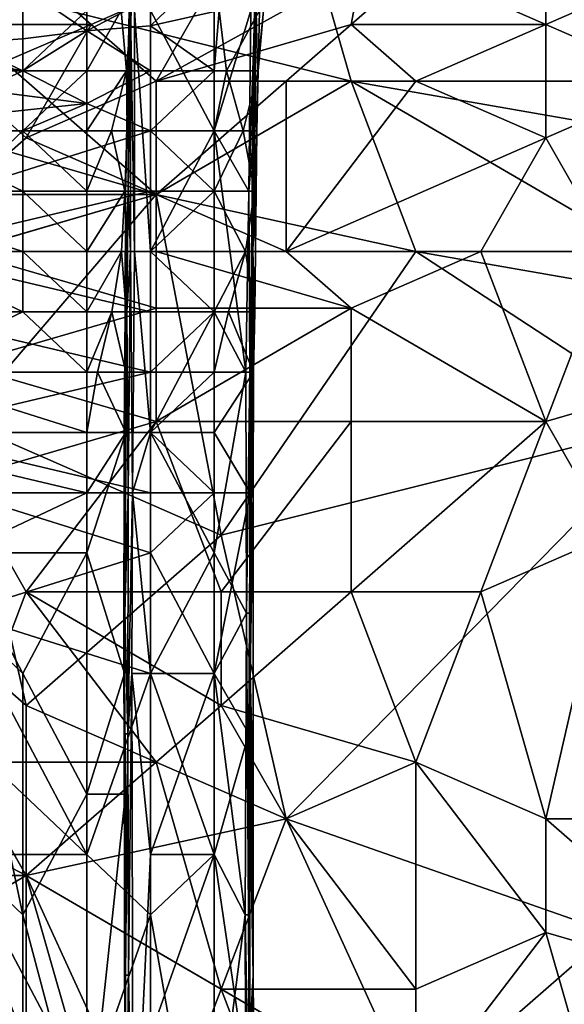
# Model space of a CAD drawing. Extents: x -1.1 to 1.1, y -0.36 to 0.36.
# Tile 65 of 256: x -0.9522 to -0.9147, y 0.0855 to 0.1533. Entities that reach past the tile are written whole.
import ezdxf

# ---------------------------------------------------------------- set-up
doc = ezdxf.new("R2010")
doc.units = 0

msp = doc.modelspace()

# ---------------------------------------------------------------- linework, layer by layer
for points in [[(-0.93388, 0.164662, 0.26619), (-0.898112, 0.172474, 0.266419), (-0.902583, 0.149037, 0.265973)], [(-0.951065, 0.164662, 0.592581), (-0.965177, 0.151758, 0.588675), (-0.955087, 0.160755, 0.584769)], [(-0.960706, 0.155827, 0.592581), (-0.965177, 0.151758, 0.588675), (-0.951065, 0.164662, 0.592581)], [(-0.93388, 0.164662, 0.26619), (-0.929409, 0.149037, 0.265979), (-0.960706, 0.156849, 0.265931)], [(-0.902583, 0.149037, 0.265973), (-0.929409, 0.149037, 0.265979), (-0.93388, 0.164662, 0.26619)], [(-0.94476, 0.149758, 0.22932), (-0.944404, 0.158058, 0.221806), (-0.944826, 0.145608, 0.221806)], [(-0.944539, 0.153908, 0.218049), (-0.944826, 0.145608, 0.221806), (-0.944404, 0.158058, 0.221806)], [(-0.944688, 0.153908, 0.240592), (-0.944545, 0.158058, 0.233077), (-0.94476, 0.149758, 0.22932)], [(-0.944472, 0.158058, 0.22932), (-0.94476, 0.149758, 0.22932), (-0.944545, 0.158058, 0.233077)], [(-0.944404, 0.158058, 0.221806), (-0.94476, 0.149758, 0.22932), (-0.944472, 0.158058, 0.22932)], [(-0.944688, 0.153908, 0.240592), (-0.944739, 0.141458, 0.251863), (-0.944637, 0.158058, 0.251863)], [(-0.944739, 0.141458, 0.251863), (-0.944593, 0.153908, 0.25562), (-0.944637, 0.158058, 0.251863)], [(-0.969648, 0.149037, 0.265811), (-0.960706, 0.156849, 0.265931), (-0.942822, 0.141224, 0.265939)], [(-0.942822, 0.141224, 0.265939), (-0.960706, 0.156849, 0.265931), (-0.929409, 0.149037, 0.265979)], [(-0.956235, 0.152943, 0.37208), (-0.947293, 0.152943, 0.373587), (-0.951764, 0.156849, 0.370285)], [(-0.951764, 0.156849, 0.370285), (-0.956235, 0.15633, 0.369925), (-0.956235, 0.152943, 0.37208)], [(-0.938821, 0.157074, 0.199263), (-0.9476, 0.152499, 0.20302), (-0.95199, 0.1555, 0.199263)], [(-0.938351, 0.156849, 0.372235), (-0.951764, 0.156849, 0.370285), (-0.947293, 0.152943, 0.373587)], [(-0.938821, 0.157074, 0.199263), (-0.94321, 0.152852, 0.20302), (-0.9476, 0.152499, 0.20302)], [(-0.947293, 0.152943, 0.373587), (-0.942822, 0.149037, 0.375729), (-0.938351, 0.156849, 0.372235)], [(-0.94321, 0.152852, 0.20302), (-0.938821, 0.157074, 0.199263), (-0.938484, 0.153908, 0.20302)], [(-0.928675, 0.156849, 0.373831), (-0.938351, 0.156849, 0.372235), (-0.942822, 0.149037, 0.375729)], [(-0.942822, 0.149037, 0.375729), (-0.929409, 0.152943, 0.37591), (-0.928675, 0.156849, 0.373831)], [(-0.929409, 0.152943, 0.37591), (-0.915996, 0.152943, 0.377184), (-0.924938, 0.156849, 0.374284)], [(-0.924938, 0.156849, 0.374284), (-0.928675, 0.156849, 0.373831), (-0.929409, 0.152943, 0.37591)], [(-0.915996, 0.152943, 0.377184), (-0.915996, 0.156849, 0.37519), (-0.924938, 0.156849, 0.374284)], [(-0.907054, 0.156849, 0.375639), (-0.915996, 0.156849, 0.37519), (-0.915996, 0.152943, 0.377184)], [(-0.915996, 0.152943, 0.377184), (-0.907054, 0.149037, 0.378878), (-0.907054, 0.156849, 0.375639)], [(-0.960769, 0.151351, 0.20302), (-0.969548, 0.153908, 0.199974), (-0.95199, 0.1555, 0.199263)], [(-0.95199, 0.1555, 0.199263), (-0.95199, 0.151946, 0.20302), (-0.960769, 0.151351, 0.20302)], [(-0.95199, 0.151946, 0.20302), (-0.95199, 0.1555, 0.199263), (-0.9476, 0.152499, 0.20302)], [(-0.95199, 0.149758, 0.21427), (-0.95199, 0.155145, 0.210535), (-0.960769, 0.153908, 0.21107)], [(-0.9476, 0.153908, 0.21204), (-0.95199, 0.155145, 0.210535), (-0.95199, 0.149758, 0.21427)], [(-0.95199, 0.149758, 0.21427), (-0.960769, 0.153908, 0.21107), (-0.965159, 0.149758, 0.213693)], [(-0.9476, 0.149758, 0.214624), (-0.9476, 0.153908, 0.21204), (-0.95199, 0.149758, 0.21427)], [(-0.9476, 0.149758, 0.214624), (-0.945227, 0.153908, 0.214292), (-0.9476, 0.153908, 0.21204)], [(-0.945227, 0.153908, 0.214292), (-0.9476, 0.149758, 0.214624), (-0.944872, 0.149758, 0.218049)], [(-0.944539, 0.153908, 0.218049), (-0.945227, 0.153908, 0.214292), (-0.944872, 0.149758, 0.218049)], [(-0.944739, 0.141458, 0.251863), (-0.944688, 0.153908, 0.240592), (-0.944932, 0.141458, 0.22932)], [(-0.94476, 0.149758, 0.22932), (-0.944932, 0.141458, 0.22932), (-0.944688, 0.153908, 0.240592)], [(-0.944826, 0.145608, 0.221806), (-0.944539, 0.153908, 0.218049), (-0.944872, 0.149758, 0.218049)], [(-0.944593, 0.153908, 0.25562), (-0.944739, 0.141458, 0.251863), (-0.944594, 0.137308, 0.25562)], [(-0.944594, 0.137308, 0.25562), (-0.94432, 0.137308, 0.259377), (-0.944593, 0.153908, 0.25562)], [(-0.944319, 0.153908, 0.259377), (-0.944593, 0.153908, 0.25562), (-0.94432, 0.137308, 0.259377)], [(-0.944319, 0.153908, 0.259377), (-0.94432, 0.137308, 0.259377), (-0.94321, 0.137308, 0.261329)], [(-0.94321, 0.137308, 0.261329), (-0.94321, 0.153908, 0.261406), (-0.944319, 0.153908, 0.259377)], [(-0.938484, 0.153908, 0.20302), (-0.938821, 0.149758, 0.206115), (-0.94321, 0.152852, 0.20302)], [(-0.938821, 0.145608, 0.262707), (-0.938821, 0.153908, 0.262924), (-0.94321, 0.153908, 0.261406)], [(-0.94321, 0.153908, 0.261406), (-0.94321, 0.137308, 0.261329), (-0.938821, 0.145608, 0.262707)], [(-0.93799, 0.149758, 0.206778), (-0.938821, 0.149758, 0.206115), (-0.938484, 0.153908, 0.20302)], [(-0.938821, 0.145608, 0.262707), (-0.936312, 0.153908, 0.259377), (-0.938821, 0.153908, 0.262924)], [(-0.936312, 0.153908, 0.259377), (-0.938821, 0.145608, 0.262707), (-0.936447, 0.141458, 0.259377)], [(-0.93799, 0.149758, 0.206778), (-0.938484, 0.153908, 0.20302), (-0.935712, 0.153908, 0.206778)], [(-0.935712, 0.153908, 0.206778), (-0.935794, 0.149758, 0.210535), (-0.93799, 0.149758, 0.206778)], [(-0.936041, 0.153908, 0.25562), (-0.936312, 0.153908, 0.259377), (-0.936447, 0.141458, 0.259377)], [(-0.936092, 0.145608, 0.25562), (-0.936041, 0.153908, 0.25562), (-0.936447, 0.141458, 0.259377)], [(-0.936034, 0.153908, 0.240592), (-0.936152, 0.149758, 0.233077), (-0.936061, 0.153908, 0.22932)], [(-0.936141, 0.149758, 0.225563), (-0.936061, 0.153908, 0.22932), (-0.936152, 0.149758, 0.233077)], [(-0.936034, 0.153908, 0.240592), (-0.936029, 0.145608, 0.248106), (-0.936152, 0.149758, 0.233077)], [(-0.936061, 0.153908, 0.22932), (-0.936141, 0.149758, 0.225563), (-0.935931, 0.153908, 0.218049)], [(-0.9361, 0.149758, 0.221806), (-0.935931, 0.153908, 0.218049), (-0.936141, 0.149758, 0.225563)], [(-0.935931, 0.153908, 0.218049), (-0.9361, 0.149758, 0.221806), (-0.935844, 0.149758, 0.214292)], [(-0.935982, 0.153908, 0.251863), (-0.936041, 0.153908, 0.25562), (-0.936092, 0.145608, 0.25562)], [(-0.936029, 0.145608, 0.248106), (-0.935982, 0.153908, 0.251863), (-0.936092, 0.145608, 0.25562)], [(-0.936034, 0.153908, 0.240592), (-0.935982, 0.153908, 0.251863), (-0.936029, 0.145608, 0.248106)], [(-0.935425, 0.153908, 0.210535), (-0.935931, 0.153908, 0.218049), (-0.935844, 0.149758, 0.214292)], [(-0.935794, 0.149758, 0.210535), (-0.935425, 0.153908, 0.210535), (-0.935844, 0.149758, 0.214292)], [(-0.935712, 0.153908, 0.206778), (-0.935425, 0.153908, 0.210535), (-0.935794, 0.149758, 0.210535)], [(-0.956235, 0.149095, 0.373831), (-0.951764, 0.14513, 0.375946), (-0.947293, 0.152943, 0.373587)], [(-0.947293, 0.152943, 0.373587), (-0.956235, 0.152943, 0.37208), (-0.956235, 0.149095, 0.373831)], [(-0.9476, 0.152499, 0.20302), (-0.95199, 0.149758, 0.205008), (-0.95199, 0.151946, 0.20302)], [(-0.9476, 0.152499, 0.20302), (-0.94321, 0.149758, 0.205661), (-0.95199, 0.149758, 0.205008)], [(-0.942822, 0.149037, 0.375729), (-0.947293, 0.152943, 0.373587), (-0.951764, 0.14513, 0.375946)], [(-0.9476, 0.152499, 0.20302), (-0.94321, 0.152852, 0.20302), (-0.94321, 0.149758, 0.205661)], [(-0.938821, 0.149758, 0.206115), (-0.94321, 0.149758, 0.205661), (-0.94321, 0.152852, 0.20302)], [(-0.93388, 0.149037, 0.376859), (-0.929409, 0.152943, 0.37591), (-0.942822, 0.149037, 0.375729)], [(-0.924938, 0.149037, 0.377674), (-0.929409, 0.152943, 0.37591), (-0.93388, 0.149037, 0.376859)], [(-0.929409, 0.152943, 0.37591), (-0.924938, 0.149037, 0.377674), (-0.915996, 0.152943, 0.377184)], [(-0.924938, 0.149037, 0.377674), (-0.915996, 0.14513, 0.379449), (-0.915996, 0.152943, 0.377184)], [(-0.915996, 0.152943, 0.377184), (-0.915996, 0.14513, 0.379449), (-0.907054, 0.149037, 0.378878)], [(-0.960769, 0.151351, 0.20302), (-0.95199, 0.151946, 0.20302), (-0.95199, 0.149758, 0.205008)], [(-0.960769, 0.151351, 0.20302), (-0.95199, 0.149758, 0.205008), (-0.965159, 0.149758, 0.204246)], [(-0.95199, 0.149758, 0.21427), (-0.965159, 0.149758, 0.213693), (-0.960769, 0.145608, 0.216232)], [(-0.965159, 0.145608, 0.207119), (-0.965159, 0.149758, 0.204246), (-0.9476, 0.147497, 0.206778)], [(-0.95199, 0.149758, 0.205008), (-0.9476, 0.147497, 0.206778), (-0.965159, 0.149758, 0.204246)], [(-0.960769, 0.145608, 0.216232), (-0.95199, 0.145608, 0.216488), (-0.95199, 0.149758, 0.21427)], [(-0.9476, 0.149758, 0.214624), (-0.95199, 0.149758, 0.21427), (-0.95199, 0.145608, 0.216488)], [(-0.94321, 0.149758, 0.205661), (-0.9476, 0.147497, 0.206778), (-0.95199, 0.149758, 0.205008)], [(-0.9476, 0.149758, 0.214624), (-0.95199, 0.145608, 0.216488), (-0.9476, 0.145608, 0.216767)], [(-0.9476, 0.145608, 0.216767), (-0.945886, 0.145608, 0.218049), (-0.944872, 0.149758, 0.218049)], [(-0.9476, 0.145608, 0.216767), (-0.944872, 0.149758, 0.218049), (-0.9476, 0.149758, 0.214624)], [(-0.9476, 0.147497, 0.206778), (-0.94321, 0.149758, 0.205661), (-0.94321, 0.145608, 0.208057)], [(-0.944872, 0.149758, 0.218049), (-0.945886, 0.145608, 0.218049), (-0.944826, 0.145608, 0.221806)], [(-0.944826, 0.145608, 0.221806), (-0.944932, 0.141458, 0.22932), (-0.94476, 0.149758, 0.22932)], [(-0.938821, 0.145608, 0.20869), (-0.94321, 0.145608, 0.208057), (-0.938821, 0.149758, 0.206115)], [(-0.938821, 0.149758, 0.206115), (-0.94321, 0.145608, 0.208057), (-0.94321, 0.149758, 0.205661)], [(-0.936835, 0.145608, 0.210535), (-0.938821, 0.145608, 0.20869), (-0.93799, 0.149758, 0.206778)], [(-0.938821, 0.149758, 0.206115), (-0.93799, 0.149758, 0.206778), (-0.938821, 0.145608, 0.20869)], [(-0.936835, 0.145608, 0.210535), (-0.93799, 0.149758, 0.206778), (-0.935794, 0.149758, 0.210535)], [(-0.935794, 0.149758, 0.210535), (-0.935887, 0.145608, 0.214292), (-0.936835, 0.145608, 0.210535)], [(-0.936029, 0.145608, 0.248106), (-0.936209, 0.141458, 0.236834), (-0.936152, 0.149758, 0.233077)], [(-0.936141, 0.149758, 0.225563), (-0.936152, 0.149758, 0.233077), (-0.936209, 0.141458, 0.236834)], [(-0.936194, 0.141458, 0.225563), (-0.936141, 0.149758, 0.225563), (-0.936209, 0.141458, 0.236834)], [(-0.9361, 0.149758, 0.221806), (-0.936141, 0.149758, 0.225563), (-0.936194, 0.141458, 0.225563)], [(-0.9361, 0.149758, 0.221806), (-0.936194, 0.141458, 0.225563), (-0.936172, 0.137308, 0.221806)], [(-0.935887, 0.145608, 0.214292), (-0.9361, 0.149758, 0.221806), (-0.936172, 0.137308, 0.221806)], [(-0.935844, 0.149758, 0.214292), (-0.9361, 0.149758, 0.221806), (-0.935887, 0.145608, 0.214292)], [(-0.935794, 0.149758, 0.210535), (-0.935844, 0.149758, 0.214292), (-0.935887, 0.145608, 0.214292)], [(-0.942822, 0.141224, 0.265939), (-0.969648, 0.133412, 0.265893), (-0.969648, 0.149037, 0.265811)], [(-0.951764, 0.14513, 0.375946), (-0.956235, 0.149095, 0.373831), (-0.956235, 0.141224, 0.376603)], [(-0.951764, 0.14513, 0.375946), (-0.942822, 0.141224, 0.378245), (-0.942822, 0.149037, 0.375729)], [(-0.93388, 0.137318, 0.380219), (-0.93388, 0.149037, 0.376859), (-0.942822, 0.141224, 0.378245)], [(-0.929409, 0.149037, 0.265979), (-0.924938, 0.137318, 0.265888), (-0.942822, 0.141224, 0.265939)], [(-0.93388, 0.149037, 0.376859), (-0.942822, 0.149037, 0.375729), (-0.942822, 0.141224, 0.378245)], [(-0.924938, 0.149037, 0.377674), (-0.93388, 0.149037, 0.376859), (-0.93388, 0.137318, 0.380219)], [(-0.915996, 0.14513, 0.379449), (-0.924938, 0.149037, 0.377674), (-0.93388, 0.137318, 0.380219)], [(-0.902583, 0.149037, 0.265973), (-0.907054, 0.14513, 0.265891), (-0.929409, 0.149037, 0.265979)], [(-0.907054, 0.14513, 0.265891), (-0.902583, 0.133412, 0.265804), (-0.929409, 0.149037, 0.265979)], [(-0.924938, 0.137318, 0.265888), (-0.929409, 0.149037, 0.265979), (-0.902583, 0.133412, 0.265804)], [(-0.907054, 0.149037, 0.378878), (-0.915996, 0.14513, 0.379449), (-0.911525, 0.137318, 0.381619)], [(-0.965159, 0.145608, 0.207119), (-0.9476, 0.147497, 0.206778), (-0.95199, 0.145608, 0.20771)], [(-0.95199, 0.145608, 0.20771), (-0.9476, 0.147497, 0.206778), (-0.94321, 0.145608, 0.208057)], [(-0.95199, 0.141458, 0.218268), (-0.960769, 0.145608, 0.216232), (-0.965159, 0.141458, 0.218004)], [(-0.965159, 0.145608, 0.207119), (-0.95199, 0.145608, 0.20771), (-0.95638, 0.141458, 0.209667)], [(-0.960769, 0.145608, 0.216232), (-0.95199, 0.141458, 0.218268), (-0.95199, 0.145608, 0.216488)], [(-0.94321, 0.145608, 0.208057), (-0.94321, 0.141458, 0.210011), (-0.95638, 0.141458, 0.209667)], [(-0.94321, 0.145608, 0.208057), (-0.95638, 0.141458, 0.209667), (-0.95199, 0.145608, 0.20771)], [(-0.956235, 0.141224, 0.376603), (-0.942822, 0.141224, 0.378245), (-0.951764, 0.14513, 0.375946)], [(-0.9476, 0.145608, 0.216767), (-0.95199, 0.145608, 0.216488), (-0.9476, 0.141458, 0.218523)], [(-0.9476, 0.141458, 0.218523), (-0.95199, 0.145608, 0.216488), (-0.95199, 0.141458, 0.218268)], [(-0.9476, 0.141458, 0.218523), (-0.944973, 0.141458, 0.221806), (-0.945886, 0.145608, 0.218049)], [(-0.9476, 0.141458, 0.218523), (-0.945886, 0.145608, 0.218049), (-0.9476, 0.145608, 0.216767)], [(-0.944826, 0.145608, 0.221806), (-0.945886, 0.145608, 0.218049), (-0.944973, 0.141458, 0.221806)], [(-0.944932, 0.141458, 0.22932), (-0.944826, 0.145608, 0.221806), (-0.944973, 0.141458, 0.221806)], [(-0.938821, 0.145608, 0.20869), (-0.938821, 0.141458, 0.21043), (-0.94321, 0.145608, 0.208057)], [(-0.938821, 0.141458, 0.21043), (-0.94321, 0.141458, 0.210011), (-0.94321, 0.145608, 0.208057)], [(-0.94321, 0.137308, 0.261329), (-0.938821, 0.133158, 0.262533), (-0.938821, 0.145608, 0.262707)], [(-0.936835, 0.145608, 0.210535), (-0.93606, 0.141458, 0.214292), (-0.938821, 0.141458, 0.21043)], [(-0.938821, 0.145608, 0.20869), (-0.936835, 0.145608, 0.210535), (-0.938821, 0.141458, 0.21043)], [(-0.938821, 0.145608, 0.262707), (-0.938821, 0.133158, 0.262533), (-0.936648, 0.129008, 0.259377)], [(-0.936648, 0.129008, 0.259377), (-0.936447, 0.141458, 0.259377), (-0.938821, 0.145608, 0.262707)], [(-0.93606, 0.141458, 0.214292), (-0.936835, 0.145608, 0.210535), (-0.935887, 0.145608, 0.214292)], [(-0.936371, 0.129008, 0.25562), (-0.936092, 0.145608, 0.25562), (-0.936447, 0.141458, 0.259377)], [(-0.936278, 0.133158, 0.248106), (-0.936092, 0.145608, 0.25562), (-0.936371, 0.129008, 0.25562)], [(-0.936029, 0.145608, 0.248106), (-0.936092, 0.145608, 0.25562), (-0.936278, 0.133158, 0.248106)], [(-0.936029, 0.145608, 0.248106), (-0.936278, 0.133158, 0.248106), (-0.936209, 0.141458, 0.236834)], [(-0.935887, 0.145608, 0.214292), (-0.936172, 0.137308, 0.221806), (-0.935974, 0.137308, 0.218049)], [(-0.93606, 0.141458, 0.214292), (-0.935887, 0.145608, 0.214292), (-0.935974, 0.137308, 0.218049)], [(-0.920467, 0.137318, 0.381185), (-0.915996, 0.14513, 0.379449), (-0.93388, 0.137318, 0.380219)], [(-0.915996, 0.14513, 0.379449), (-0.920467, 0.137318, 0.381185), (-0.911525, 0.137318, 0.381619)], [(-0.942822, 0.141224, 0.265939), (-0.956235, 0.125599, 0.266019), (-0.969648, 0.133412, 0.265893)], [(-0.965159, 0.141458, 0.218004), (-0.95199, 0.137308, 0.219427), (-0.95199, 0.141458, 0.218268)], [(-0.965159, 0.141458, 0.218004), (-0.960769, 0.137308, 0.219428), (-0.95199, 0.137308, 0.219427)], [(-0.94321, 0.141458, 0.210011), (-0.94321, 0.137308, 0.211587), (-0.960769, 0.137308, 0.211329)], [(-0.960769, 0.137308, 0.211329), (-0.95638, 0.141458, 0.209667), (-0.94321, 0.141458, 0.210011)], [(-0.942822, 0.141224, 0.378245), (-0.956235, 0.141224, 0.376603), (-0.956235, 0.137318, 0.377659)], [(-0.956235, 0.137318, 0.377659), (-0.942822, 0.137318, 0.379335), (-0.942822, 0.141224, 0.378245)], [(-0.938351, 0.117787, 0.266082), (-0.956235, 0.125599, 0.266019), (-0.942822, 0.141224, 0.265939)], [(-0.9476, 0.137308, 0.219675), (-0.9476, 0.141458, 0.218523), (-0.95199, 0.141458, 0.218268)], [(-0.95199, 0.141458, 0.218268), (-0.95199, 0.137308, 0.219427), (-0.9476, 0.137308, 0.219675)], [(-0.9476, 0.137308, 0.219675), (-0.945201, 0.137308, 0.221806), (-0.944973, 0.141458, 0.221806)], [(-0.944973, 0.141458, 0.221806), (-0.9476, 0.141458, 0.218523), (-0.9476, 0.137308, 0.219675)], [(-0.945201, 0.137308, 0.221806), (-0.944886, 0.137308, 0.225563), (-0.944973, 0.141458, 0.221806)], [(-0.944973, 0.141458, 0.221806), (-0.944886, 0.137308, 0.225563), (-0.944932, 0.141458, 0.22932)], [(-0.944932, 0.141458, 0.22932), (-0.944953, 0.133158, 0.236834), (-0.944739, 0.141458, 0.251863)], [(-0.944739, 0.141458, 0.251863), (-0.944953, 0.133158, 0.236834), (-0.944845, 0.133158, 0.248106)], [(-0.944886, 0.137308, 0.225563), (-0.944953, 0.133158, 0.236834), (-0.944932, 0.141458, 0.22932)], [(-0.944845, 0.133158, 0.248106), (-0.944594, 0.137308, 0.25562), (-0.944739, 0.141458, 0.251863)], [(-0.94321, 0.137308, 0.211587), (-0.94321, 0.141458, 0.210011), (-0.938821, 0.141458, 0.21043)], [(-0.938821, 0.141458, 0.21043), (-0.938821, 0.137308, 0.212233), (-0.94321, 0.137308, 0.211587)], [(-0.93388, 0.137318, 0.380219), (-0.942822, 0.141224, 0.378245), (-0.942822, 0.137318, 0.379335)], [(-0.924938, 0.137318, 0.265888), (-0.938351, 0.117787, 0.266082), (-0.942822, 0.141224, 0.265939)], [(-0.93668, 0.137308, 0.214292), (-0.938821, 0.141458, 0.21043), (-0.93606, 0.141458, 0.214292)], [(-0.93668, 0.137308, 0.214292), (-0.938821, 0.137308, 0.212233), (-0.938821, 0.141458, 0.21043)], [(-0.93606, 0.141458, 0.214292), (-0.935974, 0.137308, 0.218049), (-0.93668, 0.137308, 0.214292)], [(-0.936447, 0.141458, 0.259377), (-0.936648, 0.129008, 0.259377), (-0.936371, 0.129008, 0.25562)], [(-0.936194, 0.141458, 0.225563), (-0.936209, 0.141458, 0.236834), (-0.936377, 0.124858, 0.240592)], [(-0.936209, 0.141458, 0.236834), (-0.936278, 0.133158, 0.248106), (-0.936377, 0.124858, 0.240592)], [(-0.936194, 0.141458, 0.225563), (-0.936377, 0.124858, 0.240592), (-0.936224, 0.129008, 0.225563)], [(-0.936172, 0.137308, 0.221806), (-0.936194, 0.141458, 0.225563), (-0.936224, 0.129008, 0.225563)], [(-0.965159, 0.133158, 0.220524), (-0.95199, 0.133158, 0.220504), (-0.960769, 0.137308, 0.219428)], [(-0.94321, 0.137308, 0.211587), (-0.94321, 0.133158, 0.21298), (-0.960769, 0.137308, 0.211329)], [(-0.94321, 0.133158, 0.21298), (-0.960769, 0.133158, 0.212859), (-0.960769, 0.137308, 0.211329)], [(-0.95199, 0.133158, 0.220504), (-0.95199, 0.137308, 0.219427), (-0.960769, 0.137308, 0.219428)], [(-0.942822, 0.133412, 0.380311), (-0.942822, 0.137318, 0.379335), (-0.956235, 0.137318, 0.377659)], [(-0.956235, 0.137318, 0.377659), (-0.956235, 0.129505, 0.379428), (-0.942822, 0.133412, 0.380311)], [(-0.9476, 0.133158, 0.220737), (-0.9476, 0.137308, 0.219675), (-0.95199, 0.137308, 0.219427)], [(-0.95199, 0.137308, 0.219427), (-0.95199, 0.133158, 0.220504), (-0.9476, 0.133158, 0.220737)], [(-0.9476, 0.133158, 0.220737), (-0.945884, 0.133158, 0.221806), (-0.945201, 0.137308, 0.221806)], [(-0.945201, 0.137308, 0.221806), (-0.9476, 0.137308, 0.219675), (-0.9476, 0.133158, 0.220737)], [(-0.945884, 0.133158, 0.221806), (-0.944884, 0.133158, 0.225563), (-0.945201, 0.137308, 0.221806)], [(-0.944886, 0.137308, 0.225563), (-0.945201, 0.137308, 0.221806), (-0.944884, 0.133158, 0.225563)], [(-0.944886, 0.137308, 0.225563), (-0.945002, 0.124858, 0.22932), (-0.944953, 0.133158, 0.236834)], [(-0.944884, 0.133158, 0.225563), (-0.945002, 0.124858, 0.22932), (-0.944886, 0.137308, 0.225563)], [(-0.944594, 0.137308, 0.25562), (-0.944845, 0.133158, 0.248106), (-0.944751, 0.120708, 0.25562)], [(-0.944751, 0.120708, 0.25562), (-0.944445, 0.120708, 0.259377), (-0.944594, 0.137308, 0.25562)], [(-0.94432, 0.137308, 0.259377), (-0.944594, 0.137308, 0.25562), (-0.944445, 0.120708, 0.259377)], [(-0.94321, 0.124858, 0.261501), (-0.94432, 0.137308, 0.259377), (-0.944445, 0.120708, 0.259377)], [(-0.94321, 0.124858, 0.261501), (-0.94321, 0.137308, 0.261329), (-0.94432, 0.137308, 0.259377)], [(-0.938821, 0.133158, 0.262533), (-0.94321, 0.137308, 0.261329), (-0.94321, 0.124858, 0.261501)], [(-0.938821, 0.137308, 0.212233), (-0.938821, 0.133158, 0.213558), (-0.94321, 0.137308, 0.211587)], [(-0.938821, 0.133158, 0.213558), (-0.94321, 0.133158, 0.21298), (-0.94321, 0.137308, 0.211587)], [(-0.929409, 0.133412, 0.381464), (-0.93388, 0.137318, 0.380219), (-0.942822, 0.137318, 0.379335)], [(-0.929409, 0.133412, 0.381464), (-0.942822, 0.137318, 0.379335), (-0.942822, 0.133412, 0.380311)], [(-0.937842, 0.133158, 0.214292), (-0.938821, 0.133158, 0.213558), (-0.93668, 0.137308, 0.214292)], [(-0.938821, 0.137308, 0.212233), (-0.93668, 0.137308, 0.214292), (-0.938821, 0.133158, 0.213558)], [(-0.907054, 0.125599, 0.265894), (-0.938351, 0.117787, 0.266082), (-0.924938, 0.137318, 0.265888)], [(-0.93668, 0.137308, 0.214292), (-0.936019, 0.133158, 0.218049), (-0.937842, 0.133158, 0.214292)], [(-0.93668, 0.137308, 0.214292), (-0.935974, 0.137308, 0.218049), (-0.936019, 0.133158, 0.218049)], [(-0.936172, 0.137308, 0.221806), (-0.936224, 0.129008, 0.225563), (-0.936112, 0.129008, 0.218049)], [(-0.936019, 0.133158, 0.218049), (-0.935974, 0.137308, 0.218049), (-0.936172, 0.137308, 0.221806)], [(-0.936019, 0.133158, 0.218049), (-0.936172, 0.137308, 0.221806), (-0.936112, 0.129008, 0.218049)], [(-0.929409, 0.133412, 0.381464), (-0.920467, 0.137318, 0.381185), (-0.93388, 0.137318, 0.380219)], [(-0.915996, 0.125599, 0.383741), (-0.920467, 0.137318, 0.381185), (-0.929409, 0.133412, 0.381464)], [(-0.902583, 0.133412, 0.265804), (-0.907054, 0.125599, 0.265894), (-0.924938, 0.137318, 0.265888)], [(-0.911525, 0.137318, 0.381619), (-0.920467, 0.137318, 0.381185), (-0.915996, 0.125599, 0.383741)], [(-0.911525, 0.137318, 0.381619), (-0.915996, 0.125599, 0.383741), (-0.902583, 0.129505, 0.383427)], [(-0.960769, 0.129008, 0.221362), (-0.95199, 0.133158, 0.220504), (-0.965159, 0.133158, 0.220524)], [(-0.960769, 0.133158, 0.212859), (-0.94321, 0.129008, 0.213964), (-0.965159, 0.129008, 0.213828)], [(-0.960769, 0.129008, 0.221362), (-0.9476, 0.129008, 0.221443), (-0.95199, 0.133158, 0.220504)], [(-0.960769, 0.133158, 0.212859), (-0.94321, 0.133158, 0.21298), (-0.94321, 0.129008, 0.213964)], [(-0.942822, 0.125599, 0.381834), (-0.942822, 0.133412, 0.380311), (-0.956235, 0.129505, 0.379428)], [(-0.9476, 0.129008, 0.221443), (-0.9476, 0.133158, 0.220737), (-0.95199, 0.133158, 0.220504)], [(-0.9476, 0.129008, 0.221443), (-0.946865, 0.129008, 0.221806), (-0.945884, 0.133158, 0.221806)], [(-0.9476, 0.129008, 0.221443), (-0.945884, 0.133158, 0.221806), (-0.9476, 0.133158, 0.220737)], [(-0.946865, 0.129008, 0.221806), (-0.944921, 0.129008, 0.225563), (-0.945884, 0.133158, 0.221806)], [(-0.944884, 0.133158, 0.225563), (-0.945884, 0.133158, 0.221806), (-0.944921, 0.129008, 0.225563)], [(-0.945002, 0.124858, 0.22932), (-0.94503, 0.124858, 0.233077), (-0.944953, 0.133158, 0.236834)], [(-0.94503, 0.124858, 0.233077), (-0.944977, 0.112407, 0.248106), (-0.944953, 0.133158, 0.236834)], [(-0.945002, 0.124858, 0.22932), (-0.944884, 0.133158, 0.225563), (-0.944921, 0.129008, 0.225563)], [(-0.944845, 0.133158, 0.248106), (-0.944953, 0.133158, 0.236834), (-0.944977, 0.112407, 0.248106)], [(-0.944977, 0.112407, 0.248106), (-0.944751, 0.120708, 0.25562), (-0.944845, 0.133158, 0.248106)], [(-0.938821, 0.133158, 0.213558), (-0.94321, 0.129008, 0.213964), (-0.94321, 0.133158, 0.21298)], [(-0.94321, 0.129008, 0.213964), (-0.938821, 0.133158, 0.213558), (-0.938821, 0.129008, 0.214413)], [(-0.94321, 0.124858, 0.261501), (-0.938821, 0.116558, 0.262619), (-0.938821, 0.133158, 0.262533)], [(-0.929409, 0.133412, 0.381464), (-0.942822, 0.133412, 0.380311), (-0.942822, 0.125599, 0.381834)], [(-0.929409, 0.125599, 0.382985), (-0.929409, 0.133412, 0.381464), (-0.942822, 0.125599, 0.381834)], [(-0.937842, 0.133158, 0.214292), (-0.936112, 0.129008, 0.218049), (-0.938821, 0.129008, 0.214413)], [(-0.938821, 0.133158, 0.213558), (-0.937842, 0.133158, 0.214292), (-0.938821, 0.129008, 0.214413)], [(-0.938821, 0.116558, 0.262619), (-0.936648, 0.129008, 0.259377), (-0.938821, 0.133158, 0.262533)], [(-0.936112, 0.129008, 0.218049), (-0.937842, 0.133158, 0.214292), (-0.936019, 0.133158, 0.218049)], [(-0.936377, 0.124858, 0.240592), (-0.936278, 0.133158, 0.248106), (-0.936376, 0.112407, 0.25562)], [(-0.936376, 0.112407, 0.25562), (-0.936278, 0.133158, 0.248106), (-0.936371, 0.129008, 0.25562)], [(-0.915996, 0.125599, 0.383741), (-0.929409, 0.133412, 0.381464), (-0.929409, 0.125599, 0.382985)], [(-0.956235, 0.129505, 0.379428), (-0.956235, 0.121693, 0.380756), (-0.942822, 0.125599, 0.381834)], [(-0.902583, 0.129505, 0.383427), (-0.915996, 0.125599, 0.383741), (-0.911525, 0.117787, 0.385186)], [(-0.94321, 0.129008, 0.213964), (-0.960769, 0.124858, 0.214516), (-0.965159, 0.129008, 0.213828)], [(-0.9476, 0.124858, 0.221944), (-0.960769, 0.129008, 0.221362), (-0.965159, 0.124858, 0.221854)], [(-0.94321, 0.129008, 0.213964), (-0.94321, 0.124858, 0.214477), (-0.960769, 0.124858, 0.214516)], [(-0.960769, 0.129008, 0.221362), (-0.9476, 0.124858, 0.221944), (-0.9476, 0.129008, 0.221443)], [(-0.9476, 0.124858, 0.221944), (-0.944915, 0.124858, 0.225563), (-0.946865, 0.129008, 0.221806)], [(-0.946865, 0.129008, 0.221806), (-0.9476, 0.129008, 0.221443), (-0.9476, 0.124858, 0.221944)], [(-0.944921, 0.129008, 0.225563), (-0.946865, 0.129008, 0.221806), (-0.944915, 0.124858, 0.225563)], [(-0.944921, 0.129008, 0.225563), (-0.944915, 0.124858, 0.225563), (-0.945002, 0.124858, 0.22932)], [(-0.938821, 0.129008, 0.214413), (-0.94321, 0.124858, 0.214477), (-0.94321, 0.129008, 0.213964)], [(-0.938821, 0.129008, 0.214413), (-0.938821, 0.124858, 0.215142), (-0.94321, 0.124858, 0.214477)], [(-0.938821, 0.124858, 0.215142), (-0.936112, 0.129008, 0.218049), (-0.936347, 0.120708, 0.218049)], [(-0.938821, 0.124858, 0.215142), (-0.938821, 0.129008, 0.214413), (-0.936112, 0.129008, 0.218049)], [(-0.936648, 0.129008, 0.259377), (-0.938821, 0.116558, 0.262619), (-0.936615, 0.112407, 0.259377)], [(-0.936615, 0.112407, 0.259377), (-0.936371, 0.129008, 0.25562), (-0.936648, 0.129008, 0.259377)], [(-0.936371, 0.129008, 0.25562), (-0.936615, 0.112407, 0.259377), (-0.936376, 0.112407, 0.25562)], [(-0.936224, 0.129008, 0.225563), (-0.936377, 0.124858, 0.240592), (-0.936365, 0.116558, 0.236834)], [(-0.936361, 0.108257, 0.233077), (-0.936224, 0.129008, 0.225563), (-0.936365, 0.116558, 0.236834)], [(-0.936134, 0.120708, 0.221806), (-0.936224, 0.129008, 0.225563), (-0.936361, 0.108257, 0.233077)], [(-0.936112, 0.129008, 0.218049), (-0.936134, 0.120708, 0.221806), (-0.936347, 0.120708, 0.218049)], [(-0.936112, 0.129008, 0.218049), (-0.936224, 0.129008, 0.225563), (-0.936134, 0.120708, 0.221806)], [(-0.956235, 0.125599, 0.266019), (-0.951764, 0.106068, 0.266153), (-0.965177, 0.117787, 0.266023)], [(-0.956235, 0.121693, 0.380756), (-0.951764, 0.11388, 0.382413), (-0.942822, 0.125599, 0.381834)], [(-0.951764, 0.106068, 0.266153), (-0.956235, 0.125599, 0.266019), (-0.938351, 0.117787, 0.266082)], [(-0.938351, 0.11388, 0.38402), (-0.942822, 0.125599, 0.381834), (-0.951764, 0.11388, 0.382413)], [(-0.942822, 0.125599, 0.381834), (-0.938351, 0.11388, 0.38402), (-0.929409, 0.125599, 0.382985)], [(-0.929409, 0.125599, 0.382985), (-0.938351, 0.11388, 0.38402), (-0.929409, 0.11388, 0.384808)], [(-0.907054, 0.125599, 0.265894), (-0.93388, 0.098255, 0.266325), (-0.938351, 0.117787, 0.266082)], [(-0.911525, 0.090443, 0.266532), (-0.93388, 0.098255, 0.266325), (-0.907054, 0.125599, 0.265894)], [(-0.915996, 0.125599, 0.383741), (-0.929409, 0.125599, 0.382985), (-0.929409, 0.11388, 0.384808)], [(-0.920467, 0.11388, 0.385368), (-0.915996, 0.125599, 0.383741), (-0.929409, 0.11388, 0.384808)], [(-0.911525, 0.117787, 0.385186), (-0.915996, 0.125599, 0.383741), (-0.920467, 0.11388, 0.385368)], [(-0.9476, 0.120708, 0.222369), (-0.965159, 0.124858, 0.221854), (-0.965159, 0.120708, 0.222217)], [(-0.9476, 0.120708, 0.222369), (-0.9476, 0.124858, 0.221944), (-0.965159, 0.124858, 0.221854)], [(-0.960769, 0.124858, 0.214516), (-0.94321, 0.124858, 0.214477), (-0.94321, 0.120708, 0.214786)], [(-0.94321, 0.120708, 0.214786), (-0.95638, 0.120708, 0.214846), (-0.960769, 0.124858, 0.214516)], [(-0.9476, 0.124858, 0.221944), (-0.9476, 0.120708, 0.222369), (-0.944915, 0.124858, 0.225563)], [(-0.944915, 0.124858, 0.225563), (-0.9476, 0.116558, 0.222531), (-0.944996, 0.108257, 0.225563)], [(-0.944915, 0.124858, 0.225563), (-0.9476, 0.120708, 0.222369), (-0.9476, 0.116558, 0.222531)], [(-0.945042, 0.108257, 0.22932), (-0.94503, 0.124858, 0.233077), (-0.945002, 0.124858, 0.22932)], [(-0.945002, 0.124858, 0.22932), (-0.944915, 0.124858, 0.225563), (-0.945042, 0.108257, 0.22932)], [(-0.944996, 0.108257, 0.225563), (-0.945042, 0.108257, 0.22932), (-0.944915, 0.124858, 0.225563)], [(-0.94503, 0.124858, 0.233077), (-0.945042, 0.108257, 0.22932), (-0.945029, 0.104107, 0.240592)], [(-0.944977, 0.112407, 0.248106), (-0.94503, 0.124858, 0.233077), (-0.945029, 0.104107, 0.240592)], [(-0.94321, 0.108257, 0.261589), (-0.94321, 0.124858, 0.261501), (-0.944445, 0.120708, 0.259377)], [(-0.938821, 0.120708, 0.21542), (-0.94321, 0.124858, 0.214477), (-0.938821, 0.124858, 0.215142)], [(-0.94321, 0.120708, 0.214786), (-0.94321, 0.124858, 0.214477), (-0.938821, 0.120708, 0.21542)], [(-0.94321, 0.124858, 0.261501), (-0.94321, 0.108257, 0.261589), (-0.938821, 0.116558, 0.262619)], [(-0.936347, 0.120708, 0.218049), (-0.938821, 0.120708, 0.21542), (-0.938821, 0.124858, 0.215142)], [(-0.936364, 0.108257, 0.244349), (-0.936377, 0.124858, 0.240592), (-0.936376, 0.112407, 0.25562)], [(-0.936365, 0.116558, 0.236834), (-0.936377, 0.124858, 0.240592), (-0.936364, 0.108257, 0.244349)], [(-0.956235, 0.102162, 0.383141), (-0.951764, 0.11388, 0.382413), (-0.956235, 0.121693, 0.380756)], [(-0.965159, 0.120708, 0.222217), (-0.95638, 0.116558, 0.222516), (-0.9476, 0.120708, 0.222369)], [(-0.9476, 0.116558, 0.222531), (-0.9476, 0.120708, 0.222369), (-0.95638, 0.116558, 0.222516)], [(-0.94321, 0.120708, 0.214786), (-0.94321, 0.116558, 0.214936), (-0.95638, 0.120708, 0.214846)], [(-0.94321, 0.116558, 0.214936), (-0.95638, 0.112407, 0.215169), (-0.95638, 0.120708, 0.214846)], [(-0.944751, 0.120708, 0.25562), (-0.944977, 0.112407, 0.248106), (-0.944774, 0.104107, 0.25562)], [(-0.944445, 0.120708, 0.259377), (-0.944751, 0.120708, 0.25562), (-0.944774, 0.104107, 0.25562)], [(-0.944492, 0.108257, 0.259377), (-0.944445, 0.120708, 0.259377), (-0.944774, 0.104107, 0.25562)], [(-0.944445, 0.120708, 0.259377), (-0.944492, 0.108257, 0.259377), (-0.94321, 0.108257, 0.261589)], [(-0.94321, 0.120708, 0.214786), (-0.938821, 0.120708, 0.21542), (-0.94321, 0.116558, 0.214936)], [(-0.94321, 0.116558, 0.214936), (-0.938821, 0.120708, 0.21542), (-0.938821, 0.108257, 0.215739)], [(-0.938821, 0.108257, 0.215739), (-0.938821, 0.120708, 0.21542), (-0.936347, 0.120708, 0.218049)], [(-0.936347, 0.120708, 0.218049), (-0.93644, 0.104107, 0.218049), (-0.938821, 0.108257, 0.215739)], [(-0.936347, 0.120708, 0.218049), (-0.936134, 0.120708, 0.221806), (-0.93644, 0.104107, 0.218049)], [(-0.93644, 0.104107, 0.218049), (-0.936134, 0.120708, 0.221806), (-0.936143, 0.099957, 0.221806)], [(-0.936134, 0.120708, 0.221806), (-0.936361, 0.108257, 0.233077), (-0.936143, 0.099957, 0.221806)], [(-0.965177, 0.117787, 0.266023), (-0.951764, 0.094349, 0.266261), (-0.974119, 0.106068, 0.265946)], [(-0.951764, 0.106068, 0.266153), (-0.951764, 0.094349, 0.266261), (-0.965177, 0.117787, 0.266023)], [(-0.951764, 0.106068, 0.266153), (-0.938351, 0.117787, 0.266082), (-0.93388, 0.098255, 0.266325)], [(-0.911525, 0.117787, 0.385186), (-0.920467, 0.11388, 0.385368), (-0.915996, 0.098255, 0.387583)], [(-0.911525, 0.117787, 0.385186), (-0.915996, 0.098255, 0.387583), (-0.898112, 0.098255, 0.388273)], [(-0.9476, 0.116558, 0.222531), (-0.95638, 0.116558, 0.222516), (-0.95199, 0.108257, 0.22252)], [(-0.95638, 0.116558, 0.222516), (-0.95638, 0.112407, 0.222588), (-0.95199, 0.108257, 0.22252)], [(-0.94321, 0.116558, 0.214936), (-0.94321, 0.108257, 0.21507), (-0.95638, 0.112407, 0.215169)], [(-0.9476, 0.116558, 0.222531), (-0.95199, 0.108257, 0.22252), (-0.9476, 0.099957, 0.222502)], [(-0.9476, 0.099957, 0.222502), (-0.944996, 0.108257, 0.225563), (-0.9476, 0.116558, 0.222531)], [(-0.94321, 0.108257, 0.261589), (-0.938821, 0.108257, 0.26259), (-0.938821, 0.116558, 0.262619)], [(-0.938821, 0.108257, 0.215739), (-0.94321, 0.108257, 0.21507), (-0.94321, 0.116558, 0.214936)], [(-0.938821, 0.108257, 0.26259), (-0.936615, 0.112407, 0.259377), (-0.938821, 0.116558, 0.262619)], [(-0.936429, 0.095807, 0.244349), (-0.936365, 0.116558, 0.236834), (-0.936419, 0.091657, 0.251863)], [(-0.936361, 0.108257, 0.233077), (-0.936365, 0.116558, 0.236834), (-0.936429, 0.095807, 0.244349)], [(-0.936419, 0.091657, 0.251863), (-0.936365, 0.116558, 0.236834), (-0.936364, 0.108257, 0.244349)], [(-0.956235, 0.102162, 0.383141), (-0.942822, 0.102162, 0.384959), (-0.951764, 0.11388, 0.382413)], [(-0.938351, 0.106068, 0.385005), (-0.938351, 0.11388, 0.38402), (-0.951764, 0.11388, 0.382413)], [(-0.951764, 0.11388, 0.382413), (-0.942822, 0.102162, 0.384959), (-0.938351, 0.106068, 0.385005)], [(-0.924938, 0.102162, 0.386565), (-0.929409, 0.11388, 0.384808), (-0.938351, 0.106068, 0.385005)], [(-0.938351, 0.11388, 0.38402), (-0.938351, 0.106068, 0.385005), (-0.929409, 0.11388, 0.384808)], [(-0.920467, 0.11388, 0.385368), (-0.929409, 0.11388, 0.384808), (-0.924938, 0.102162, 0.386565)], [(-0.915996, 0.098255, 0.387583), (-0.920467, 0.11388, 0.385368), (-0.924938, 0.102162, 0.386565)], [(-0.9476, 0.095807, 0.215111), (-0.960769, 0.108257, 0.215239), (-0.95638, 0.112407, 0.215169)], [(-0.9476, 0.095807, 0.215111), (-0.95638, 0.112407, 0.215169), (-0.94321, 0.108257, 0.21507)], [(-0.95199, 0.091657, 0.222398), (-0.95199, 0.108257, 0.22252), (-0.95638, 0.112407, 0.222588)], [(-0.95638, 0.112407, 0.222588), (-0.95638, 0.095807, 0.222501), (-0.95199, 0.091657, 0.222398)], [(-0.945029, 0.104107, 0.240592), (-0.944774, 0.104107, 0.25562), (-0.944977, 0.112407, 0.248106)], [(-0.936615, 0.112407, 0.259377), (-0.938821, 0.108257, 0.26259), (-0.936692, 0.091657, 0.259377)], [(-0.936615, 0.112407, 0.259377), (-0.936692, 0.091657, 0.259377), (-0.936456, 0.091657, 0.25562)], [(-0.936376, 0.112407, 0.25562), (-0.936615, 0.112407, 0.259377), (-0.936456, 0.091657, 0.25562)], [(-0.936364, 0.108257, 0.244349), (-0.936376, 0.112407, 0.25562), (-0.936456, 0.091657, 0.25562)], [(-0.95638, 0.095807, 0.215185), (-0.960769, 0.108257, 0.215239), (-0.9476, 0.095807, 0.215111)], [(-0.95199, 0.108257, 0.22252), (-0.95199, 0.091657, 0.222398), (-0.9476, 0.099957, 0.222502)], [(-0.944996, 0.108257, 0.225563), (-0.9476, 0.099957, 0.222502), (-0.944938, 0.099957, 0.225563)], [(-0.94321, 0.091657, 0.215137), (-0.9476, 0.095807, 0.215111), (-0.94321, 0.108257, 0.21507)], [(-0.945042, 0.108257, 0.22932), (-0.944996, 0.108257, 0.225563), (-0.944938, 0.099957, 0.225563)], [(-0.945029, 0.104107, 0.240592), (-0.945042, 0.108257, 0.22932), (-0.944938, 0.099957, 0.225563)], [(-0.944716, 0.087507, 0.25562), (-0.944492, 0.108257, 0.259377), (-0.944774, 0.104107, 0.25562)], [(-0.944716, 0.087507, 0.25562), (-0.944417, 0.070907, 0.259377), (-0.944492, 0.108257, 0.259377)], [(-0.94321, 0.095807, 0.261535), (-0.94321, 0.108257, 0.261589), (-0.944492, 0.108257, 0.259377)], [(-0.94321, 0.095807, 0.261535), (-0.944492, 0.108257, 0.259377), (-0.944417, 0.070907, 0.259377)], [(-0.938821, 0.108257, 0.26259), (-0.94321, 0.108257, 0.261589), (-0.94321, 0.095807, 0.261535)], [(-0.94321, 0.108257, 0.21507), (-0.938821, 0.108257, 0.215739), (-0.938821, 0.095807, 0.215838)], [(-0.938821, 0.095807, 0.215838), (-0.94321, 0.091657, 0.215137), (-0.94321, 0.108257, 0.21507)], [(-0.94321, 0.095807, 0.261535), (-0.938821, 0.095807, 0.262566), (-0.938821, 0.108257, 0.26259)], [(-0.93644, 0.104107, 0.218049), (-0.938821, 0.095807, 0.215838), (-0.938821, 0.108257, 0.215739)], [(-0.938821, 0.108257, 0.26259), (-0.938821, 0.095807, 0.262566), (-0.936692, 0.091657, 0.259377)], [(-0.936364, 0.108257, 0.244349), (-0.936456, 0.091657, 0.25562), (-0.936419, 0.091657, 0.251863)], [(-0.936361, 0.108257, 0.233077), (-0.936429, 0.095807, 0.244349), (-0.936374, 0.083357, 0.236834)], [(-0.936361, 0.108257, 0.233077), (-0.936374, 0.083357, 0.236834), (-0.936141, 0.087507, 0.221806)], [(-0.936143, 0.099957, 0.221806), (-0.936361, 0.108257, 0.233077), (-0.936141, 0.087507, 0.221806)], [(-0.965177, 0.086537, 0.266126), (-0.974119, 0.106068, 0.265946), (-0.951764, 0.094349, 0.266261)], [(-0.93388, 0.098255, 0.266325), (-0.951764, 0.094349, 0.266261), (-0.951764, 0.106068, 0.266153)], [(-0.942822, 0.102162, 0.384959), (-0.93388, 0.098255, 0.386284), (-0.938351, 0.106068, 0.385005)], [(-0.924938, 0.102162, 0.386565), (-0.938351, 0.106068, 0.385005), (-0.93388, 0.098255, 0.386284)], [(-0.944774, 0.104107, 0.25562), (-0.945029, 0.104107, 0.240592), (-0.944937, 0.087507, 0.248106)], [(-0.944937, 0.087507, 0.248106), (-0.945029, 0.104107, 0.240592), (-0.945007, 0.091657, 0.233077)], [(-0.945029, 0.104107, 0.240592), (-0.944938, 0.099957, 0.225563), (-0.945007, 0.091657, 0.233077)], [(-0.944937, 0.087507, 0.248106), (-0.944716, 0.087507, 0.25562), (-0.944774, 0.104107, 0.25562)], [(-0.93644, 0.104107, 0.218049), (-0.936389, 0.079207, 0.218049), (-0.938821, 0.095807, 0.215838)], [(-0.936141, 0.087507, 0.221806), (-0.93644, 0.104107, 0.218049), (-0.936143, 0.099957, 0.221806)], [(-0.936141, 0.087507, 0.221806), (-0.936389, 0.079207, 0.218049), (-0.93644, 0.104107, 0.218049)], [(-0.942822, 0.102162, 0.384959), (-0.956235, 0.102162, 0.383141), (-0.951764, 0.094349, 0.384616)], [(-0.956235, 0.102162, 0.383141), (-0.956235, 0.094349, 0.383925), (-0.951764, 0.094349, 0.384616)], [(-0.938351, 0.086537, 0.387007), (-0.942822, 0.102162, 0.384959), (-0.951764, 0.094349, 0.384616)], [(-0.93388, 0.098255, 0.386284), (-0.942822, 0.102162, 0.384959), (-0.938351, 0.086537, 0.387007)], [(-0.924938, 0.102162, 0.386565), (-0.93388, 0.098255, 0.386284), (-0.924938, 0.086537, 0.38829)], [(-0.924938, 0.102162, 0.386565), (-0.915996, 0.090443, 0.388496), (-0.915996, 0.098255, 0.387583)], [(-0.924938, 0.102162, 0.386565), (-0.924938, 0.086537, 0.38829), (-0.915996, 0.090443, 0.388496)], [(-0.95199, 0.091657, 0.222398), (-0.9476, 0.075057, 0.222451), (-0.9476, 0.099957, 0.222502)], [(-0.944938, 0.099957, 0.225563), (-0.9476, 0.099957, 0.222502), (-0.9476, 0.075057, 0.222451)], [(-0.944928, 0.079207, 0.225563), (-0.944938, 0.099957, 0.225563), (-0.9476, 0.075057, 0.222451)], [(-0.945007, 0.091657, 0.233077), (-0.944938, 0.099957, 0.225563), (-0.944928, 0.079207, 0.225563)], [(-0.951764, 0.094349, 0.266261), (-0.93388, 0.098255, 0.266325), (-0.924938, 0.078724, 0.266678)], [(-0.93388, 0.098255, 0.386284), (-0.938351, 0.086537, 0.387007), (-0.924938, 0.086537, 0.38829)], [(-0.911525, 0.090443, 0.266532), (-0.924938, 0.078724, 0.266678), (-0.93388, 0.098255, 0.266325)], [(-0.902583, 0.086537, 0.389543), (-0.898112, 0.098255, 0.388273), (-0.915996, 0.098255, 0.387583)], [(-0.902583, 0.086537, 0.389543), (-0.915996, 0.098255, 0.387583), (-0.915996, 0.090443, 0.388496)], [(-0.960769, 0.083357, 0.222565), (-0.95199, 0.079207, 0.222423), (-0.95638, 0.095807, 0.222501)], [(-0.95638, 0.095807, 0.215185), (-0.9476, 0.095807, 0.215111), (-0.9476, 0.079207, 0.215125)], [(-0.95199, 0.079207, 0.222423), (-0.95199, 0.091657, 0.222398), (-0.95638, 0.095807, 0.222501)], [(-0.9476, 0.079207, 0.215125), (-0.95638, 0.079207, 0.215216), (-0.95638, 0.095807, 0.215185)], [(-0.9476, 0.079207, 0.215125), (-0.9476, 0.095807, 0.215111), (-0.94321, 0.091657, 0.215137)], [(-0.94321, 0.095807, 0.261535), (-0.944417, 0.070907, 0.259377), (-0.94321, 0.083357, 0.261604)], [(-0.938821, 0.095807, 0.262566), (-0.94321, 0.095807, 0.261535), (-0.94321, 0.083357, 0.261604)], [(-0.94321, 0.091657, 0.215137), (-0.938821, 0.095807, 0.215838), (-0.938821, 0.066757, 0.215854)], [(-0.94321, 0.083357, 0.261604), (-0.938821, 0.075057, 0.262693), (-0.938821, 0.095807, 0.262566)], [(-0.936389, 0.079207, 0.218049), (-0.938821, 0.066757, 0.215854), (-0.938821, 0.095807, 0.215838)], [(-0.938821, 0.075057, 0.262693), (-0.936692, 0.091657, 0.259377), (-0.938821, 0.095807, 0.262566)], [(-0.936419, 0.091657, 0.251863), (-0.936374, 0.083357, 0.236834), (-0.936429, 0.095807, 0.244349)], [(-0.965177, 0.086537, 0.266126), (-0.951764, 0.094349, 0.266261), (-0.942822, 0.063099, 0.266622)], [(-0.960706, 0.08263, 0.384161), (-0.951764, 0.08263, 0.385637), (-0.956235, 0.094349, 0.383925)], [(-0.951764, 0.08263, 0.385637), (-0.951764, 0.094349, 0.384616), (-0.956235, 0.094349, 0.383925)], [(-0.938351, 0.086537, 0.387007), (-0.951764, 0.094349, 0.384616), (-0.942822, 0.074818, 0.387463)], [(-0.951764, 0.08263, 0.385637), (-0.942822, 0.074818, 0.387463), (-0.951764, 0.094349, 0.384616)], [(-0.942822, 0.063099, 0.266622), (-0.951764, 0.094349, 0.266261), (-0.924938, 0.078724, 0.266678)], [(-0.95199, 0.091657, 0.222398), (-0.95199, 0.079207, 0.222423), (-0.9476, 0.075057, 0.222451)], [(-0.94321, 0.091657, 0.215137), (-0.94321, 0.066757, 0.215175), (-0.9476, 0.079207, 0.215125)], [(-0.944937, 0.087507, 0.248106), (-0.945007, 0.091657, 0.233077), (-0.944964, 0.070907, 0.248106)], [(-0.944964, 0.070907, 0.248106), (-0.945007, 0.091657, 0.233077), (-0.944928, 0.079207, 0.225563)], [(-0.938821, 0.066757, 0.215854), (-0.94321, 0.066757, 0.215175), (-0.94321, 0.091657, 0.215137)], [(-0.938821, 0.075057, 0.262693), (-0.93661, 0.058456, 0.259377), (-0.936692, 0.091657, 0.259377)], [(-0.936456, 0.091657, 0.25562), (-0.936692, 0.091657, 0.259377), (-0.936391, 0.075057, 0.25562)], [(-0.936391, 0.075057, 0.25562), (-0.936692, 0.091657, 0.259377), (-0.93661, 0.058456, 0.259377)], [(-0.936419, 0.091657, 0.251863), (-0.936456, 0.091657, 0.25562), (-0.936391, 0.075057, 0.25562)], [(-0.936419, 0.091657, 0.251863), (-0.936391, 0.075057, 0.25562), (-0.936322, 0.070907, 0.244349)], [(-0.936374, 0.083357, 0.236834), (-0.936419, 0.091657, 0.251863), (-0.936322, 0.070907, 0.244349)], [(-0.911525, 0.074818, 0.390276), (-0.915996, 0.090443, 0.388496), (-0.924938, 0.078724, 0.389037)], [(-0.924938, 0.086537, 0.38829), (-0.924938, 0.078724, 0.389037), (-0.915996, 0.090443, 0.388496)], [(-0.911525, 0.090443, 0.266532), (-0.898112, 0.078724, 0.266681), (-0.924938, 0.078724, 0.266678)], [(-0.902583, 0.086537, 0.389543), (-0.915996, 0.090443, 0.388496), (-0.911525, 0.074818, 0.390276)], [(-0.944716, 0.087507, 0.25562), (-0.944937, 0.087507, 0.248106), (-0.944964, 0.070907, 0.248106)], [(-0.944716, 0.087507, 0.25562), (-0.944964, 0.070907, 0.248106), (-0.944681, 0.058456, 0.25562)], [(-0.944716, 0.087507, 0.25562), (-0.944681, 0.058456, 0.25562), (-0.944417, 0.070907, 0.259377)], [(-0.936389, 0.079207, 0.218049), (-0.936141, 0.087507, 0.221806), (-0.936064, 0.075057, 0.221806)], [(-0.936141, 0.087507, 0.221806), (-0.936374, 0.083357, 0.236834), (-0.936196, 0.070907, 0.22932)], [(-0.936141, 0.087507, 0.221806), (-0.936196, 0.070907, 0.22932), (-0.936064, 0.075057, 0.221806)], [(-0.942822, 0.063099, 0.266622), (-0.965177, 0.067005, 0.266202), (-0.965177, 0.086537, 0.266126)], [(-0.942822, 0.074818, 0.387463), (-0.93388, 0.074818, 0.388533), (-0.938351, 0.086537, 0.387007)], [(-0.924938, 0.078724, 0.389037), (-0.924938, 0.086537, 0.38829), (-0.938351, 0.086537, 0.387007)], [(-0.924938, 0.078724, 0.389037), (-0.938351, 0.086537, 0.387007), (-0.93388, 0.074818, 0.388533)]]:
    msp.add_3dface(points)

doc.saveas('drawing.dxf')
